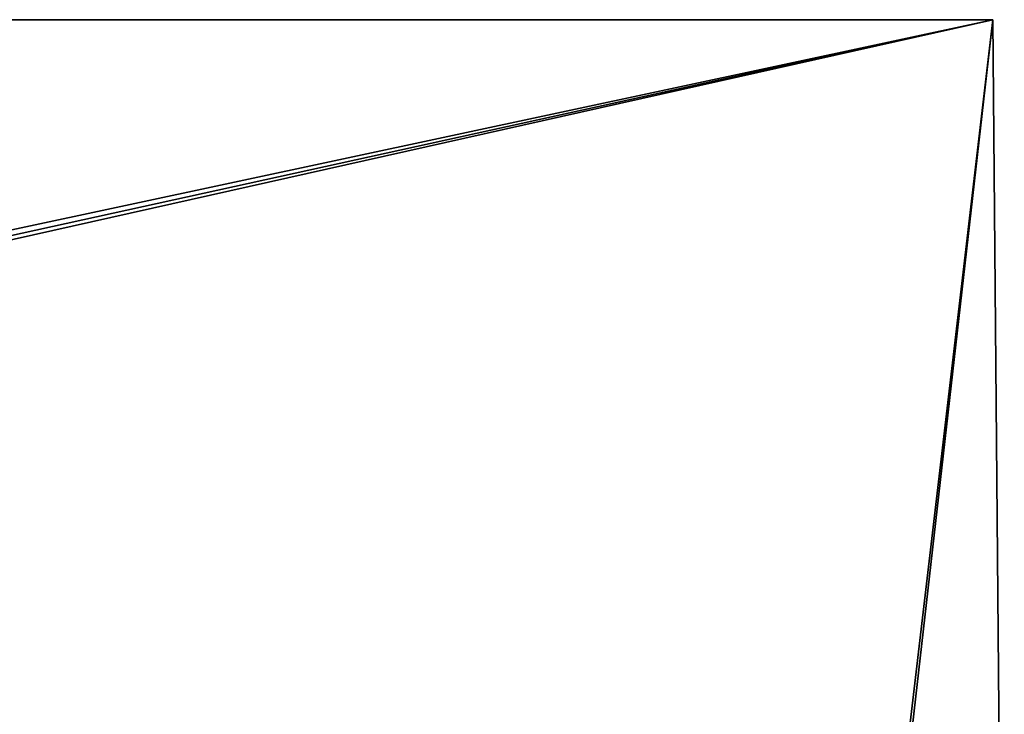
# Model space of a CAD drawing. Header units: millimetres. Extents: x -125 to 125, y -4 to 54.
# Tile 256 of 256: x 85 to 125, y 25 to 53. Entities that reach past the tile are written whole.
import ezdxf

# ---------------------------------------------------------------- set-up
doc = ezdxf.new("R2010")
doc.units = ezdxf.units.MM
doc.header["$LTSCALE"] = 65.185185
for name, color, linetype in [('1', 7, 'CONTINUOUS'), ('3', 7, 'CONTINUOUS'), ('4', 7, 'CONTINUOUS'), ('5', 7, 'CONTINUOUS')]:
    doc.layers.add(name, color=color, linetype=linetype)

msp = doc.modelspace()

# ---------------------------------------------------------------- linework, layer by layer
at = {"layer": '1', "color": 7, "linetype": 'Continuous', "true_color": 0xf9fafd}
for points in [[(124.537, 53, -124.537), (-124.537, 53, -124.537), (-124.537, 53, 124.537), (124.537, 53, -124.537)], [(124.537, 53, 124.537), (124.537, 53, -124.537), (-124.537, 53, 124.537), (124.537, 53, 124.537)]]:
    msp.add_3dface(points, dxfattribs=at)
at = {"layer": '3', "color": 7, "linetype": 'Continuous', "true_color": 0xf9fafd}
for points in [[(-124.537, 53, 124.537), (-125, 0, 125), (112, 0, 125), (-124.537, 53, 124.537)], [(124.537, 53, 124.537), (-124.537, 53, 124.537), (118.413, 1, 124.991), (124.537, 53, 124.537)], [(118.413, 1, 124.991), (-124.537, 53, 124.537), (112.087, 1, 124.991), (118.413, 1, 124.991)], [(112.087, 1, 124.991), (-124.537, 53, 124.537), (112, 0, 125), (112.087, 1, 124.991)], [(124.537, 53, 124.537), (118.413, 1, 124.991), (118.5, 0, 125), (124.537, 53, 124.537)], [(125, 0, 125), (124.537, 53, 124.537), (118.5, 0, 125), (125, 0, 125)]]:
    msp.add_3dface(points, dxfattribs=at)
at = {"layer": '4', "color": 7, "linetype": 'Continuous', "true_color": 0xf9fafd}
for points in [[(124.537, 53, -124.537), (124.537, 53, 124.537), (125, 0, -125), (124.537, 53, -124.537)], [(124.537, 53, 124.537), (125, 0, 125), (125, 0, -125), (124.537, 53, 124.537)]]:
    msp.add_3dface(points, dxfattribs=at)
at = {"layer": '5', "color": 7, "linetype": 'Continuous', "true_color": 0xf9fafd}
for points in [[(-124.537, 53, -124.537), (124.537, 53, -124.537), (-118.413, 1, -124.991), (-124.537, 53, -124.537)], [(-118.413, 1, -124.991), (124.537, 53, -124.537), (-112.087, 1, -124.991), (-118.413, 1, -124.991)], [(-112.087, 1, -124.991), (124.537, 53, -124.537), (-112, 0, -125), (-112.087, 1, -124.991)], [(124.537, 53, -124.537), (125, 0, -125), (-112, 0, -125), (124.537, 53, -124.537)]]:
    msp.add_3dface(points, dxfattribs=at)

doc.saveas('drawing.dxf')
